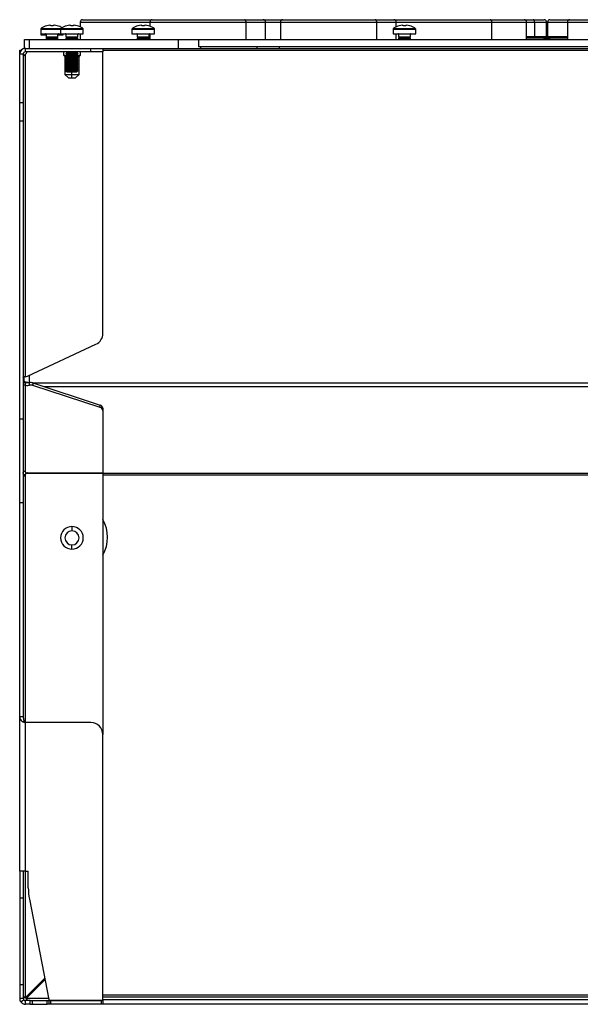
# Model space of a CAD drawing. Header units: millimetres. Extents: x -13 to 1073, y -13 to 852.
# Tile 3 of 18: x 499 to 617, y 97 to 304. Entities that reach past the tile are written whole.
import ezdxf

# ---------------------------------------------------------------- set-up
doc = ezdxf.new("R2010")
doc.units = ezdxf.units.MM

msp = doc.modelspace()

# ---------------------------------------------------------------- linework, layer by layer
at = {"color": 7, "linetype": 'Continuous', "lineweight": 25}
for p, q in [((504.69, 303.07), (504.68, 303.08)), ((505.33, 303.2), (505.53, 303.2)), ((505.53, 303.2), (505.53, 303.07)), ((506.04, 303.07), (506.04, 303.2)), ((506.04, 303.2), (506.23, 303.2)), ((506.88, 303.08), (506.88, 303.07)), ((508.88, 303.07), (508.87, 303.08)), ((509.52, 303.2), (509.71, 303.2)), ((509.71, 303.2), (509.71, 303.07)), ((510.23, 303.07), (510.23, 303.2)), ((510.23, 303.2), (510.42, 303.2)), ((511.07, 303.08), (511.07, 303.07)), ((511.73, 303.85), (511.73, 302.83)), ((512.23, 304.35), (526.87, 304.35)), ((523.88, 303.07), (523.87, 303.08)), ((524.52, 303.2), (524.71, 303.2)), ((524.71, 303.2), (524.71, 303.07)), ((525.23, 303.07), (525.23, 303.2)), ((525.23, 303.2), (525.42, 303.2)), ((526.07, 303.08), (526.07, 303.07)), ((526.37, 303.85), (526.37, 302.98)), ((526.87, 304.35), (546.3, 304.35)), ((546.3, 304.35), (550.24, 304.35)), ((546.63, 300.19), (546.63, 303.85)), ((550.24, 304.35), (554.37, 304.35)), ((550.74, 300.19), (550.74, 303.85)), ((553.87, 303.85), (553.87, 300.19)), ((554.37, 304.35), (573.8, 304.35)), ((573.8, 304.35), (577.74, 304.35)), ((574.13, 300.19), (574.13, 303.85)), ((577.76, 304.35), (598.03, 304.35)), ((578.24, 302.84), (578.24, 303.85)), ((578.88, 303.07), (578.87, 303.08)), ((579.52, 303.2), (579.71, 303.2)), ((579.71, 303.2), (579.71, 303.07)), ((580.23, 303.07), (580.23, 303.2)), ((580.23, 303.2), (580.42, 303.2)), ((581.07, 303.08), (581.07, 303.07)), ((598.03, 304.35), (605.19, 304.35)), ((598.36, 300.19), (598.36, 303.85)), ((605.19, 304.35), (607.05, 304.35)), ((605.69, 300.19), (605.69, 303.85)), ((607.05, 304.35), (609.38, 304.35)), ((607.38, 300.79), (607.38, 303.85)), ((609.88, 300.79), (609.88, 303.85)), ((610.08, 303.85), (610.08, 300.79)), ((610.58, 304.35), (614.76, 304.35)), ((614.26, 303.85), (614.26, 300.19)), ((614.76, 304.35), (642.22, 304.35)), ((503.41, 302.34), (503.41, 301.39)), ((503.41, 301.39), (503.41, 301.19)), ((503.41, 301.39), (507.6, 301.39)), ((503.41, 301.19), (504.53, 301.19)), ((504.53, 301.29), (504.53, 300.74)), ((504.53, 300.74), (504.76, 300.59)), ((504.53, 300.74), (504.53, 300.55)), ((504.53, 300.74), (505.78, 300.74)), ((505.78, 300.74), (507.03, 300.74)), ((506.81, 300.59), (507.03, 300.74)), ((507.03, 300.74), (507.03, 301.29)), ((507.03, 301.19), (508.16, 301.19)), ((507.03, 300.55), (507.03, 300.74)), ((507.6, 302.34), (507.6, 301.39)), ((507.6, 301.39), (512.35, 301.39)), ((508.16, 301.19), (508.16, 301.39)), ((508.72, 301.29), (508.72, 300.74)), ((508.72, 300.74), (508.94, 300.59)), ((508.72, 300.74), (509.97, 300.74)), ((509.97, 300.74), (511.22, 300.74)), ((511, 300.59), (511.22, 300.74)), ((511.22, 300.74), (511.22, 301.29)), ((511.73, 301.39), (511.73, 300.19)), ((512.35, 301.39), (512.35, 302.34)), ((522.6, 302.34), (522.6, 301.39)), ((522.6, 301.39), (527.35, 301.39)), ((523.72, 301.29), (523.72, 300.74)), ((523.72, 300.74), (523.94, 300.59)), ((523.72, 300.74), (524.97, 300.74)), ((524.97, 300.74), (526.22, 300.74)), ((526, 300.59), (526.22, 300.74)), ((526.22, 300.74), (526.22, 301.29)), ((526.37, 301.39), (526.37, 300.19)), ((527.35, 301.39), (527.35, 302.34)), ((577.6, 302.34), (577.6, 301.39)), ((577.6, 301.39), (582.35, 301.39)), ((578.24, 300.19), (578.24, 301.39)), ((578.72, 301.29), (578.72, 300.74)), ((578.72, 300.74), (578.94, 300.59)), ((578.72, 300.74), (579.97, 300.74)), ((579.97, 300.74), (581.22, 300.74)), ((581, 300.59), (581.22, 300.74)), ((581.22, 300.74), (581.22, 301.29)), ((582.35, 301.39), (582.35, 302.34)), ((609.87, 300.74), (610.08, 300.74)), ((609.88, 301.39), (610.08, 301.39)), ((499.98, 298.3), (499.98, 300.19)), ((499.98, 300.19), (500.98, 300.19)), ((500.98, 300.19), (500.98, 298.19)), ((500.98, 300.19), (532.4, 300.19)), ((504.76, 300.59), (504.53, 300.43)), ((504.53, 300.55), (504.62, 300.49)), ((504.53, 300.55), (504.7, 300.55)), ((504.53, 300.43), (504.53, 300.34)), ((504.53, 300.43), (505.78, 300.43)), ((504.53, 300.34), (504.74, 300.19)), ((504.53, 300.34), (505.78, 300.34)), ((504.61, 300.29), (504.53, 300.24)), ((504.53, 300.24), (504.53, 300.19)), ((504.53, 300.24), (504.68, 300.24)), ((504.76, 300.59), (505.78, 300.59)), ((505.78, 300.59), (506.81, 300.59)), ((505.78, 300.43), (507.03, 300.43)), ((505.78, 300.34), (507.03, 300.34)), ((507.03, 300.43), (506.81, 300.59)), ((506.82, 300.19), (507.03, 300.34)), ((506.86, 300.55), (507.03, 300.55)), ((506.89, 300.24), (507.03, 300.24)), ((506.95, 300.49), (507.03, 300.55)), ((507.03, 300.24), (506.96, 300.29)), ((507.03, 300.34), (507.03, 300.43)), ((507.03, 300.19), (507.03, 300.24)), ((508.94, 300.59), (508.72, 300.43)), ((508.72, 300.43), (508.72, 300.34)), ((508.72, 300.43), (509.97, 300.43)), ((508.72, 300.34), (508.93, 300.19)), ((508.72, 300.34), (509.97, 300.34)), ((508.94, 300.59), (509.97, 300.59)), ((509.97, 300.59), (511, 300.59)), ((509.97, 300.43), (511.22, 300.43)), ((509.97, 300.34), (511.22, 300.34)), ((511.22, 300.43), (511, 300.59)), ((511.01, 300.19), (511.22, 300.34)), ((511.22, 300.34), (511.22, 300.43)), ((523.94, 300.59), (523.72, 300.43)), ((523.72, 300.43), (523.72, 300.34)), ((523.72, 300.43), (524.97, 300.43)), ((523.72, 300.34), (523.93, 300.19)), ((523.72, 300.34), (524.97, 300.34)), ((523.94, 300.59), (524.97, 300.59)), ((524.97, 300.59), (526, 300.59)), ((524.97, 300.43), (526.22, 300.43)), ((524.97, 300.34), (526.22, 300.34)), ((526.22, 300.43), (526, 300.59)), ((526.01, 300.19), (526.22, 300.34)), ((526.22, 300.34), (526.22, 300.43)), ((532.4, 298.19), (532.4, 300.19)), ((532.4, 300.19), (536.58, 300.19)), ((536.58, 300.19), (536.58, 298.69)), ((536.58, 300.19), (683.37, 300.19)), ((536.58, 298.69), (683.37, 298.69)), ((537.01, 298.69), (537.01, 298.19)), ((548.94, 298.19), (548.94, 298.69)), ((553.56, 298.69), (553.56, 298.19)), ((578.94, 300.59), (578.72, 300.43)), ((578.72, 300.43), (578.72, 300.34)), ((578.72, 300.43), (579.97, 300.43)), ((578.72, 300.34), (578.93, 300.19)), ((578.72, 300.34), (579.97, 300.34)), ((578.94, 300.59), (579.97, 300.59)), ((579.97, 300.59), (581, 300.59)), ((579.97, 300.43), (581.22, 300.43)), ((579.97, 300.34), (581.22, 300.34)), ((581.22, 300.43), (581, 300.59)), ((581.01, 300.19), (581.22, 300.34)), ((581.22, 300.34), (581.22, 300.43)), ((605.69, 300.54), (607.21, 300.54)), ((607.21, 300.54), (609.63, 300.54)), ((609.38, 300.19), (609.38, 300.54)), ((609.38, 300.43), (609.97, 300.43)), ((609.38, 300.34), (609.97, 300.34)), ((609.77, 300.59), (610.18, 300.59)), ((609.97, 300.43), (610.58, 300.43)), ((609.97, 300.34), (610.58, 300.34)), ((610.33, 300.54), (614.26, 300.54)), ((610.58, 300.19), (610.58, 300.54)), ((498.98, 297.94), (499.31, 297.94)), ((498.98, 297.44), (498.98, 297.94)), ((498.98, 297.12), (498.98, 297.44)), ((498.98, 297.12), (499.73, 297.12)), ((498.98, 286.9), (498.98, 297.12)), ((499.73, 297.12), (499.73, 286.9)), ((500.18, 297.57), (500.18, 298.32)), ((500.2, 298.32), (500.18, 298.32)), ((513.98, 297.57), (500.18, 297.57)), ((500.18, 229.15), (500.18, 297.01)), ((500.2, 298.19), (500.2, 298.32)), ((500.98, 298.19), (500.2, 298.19)), ((532.4, 298.19), (500.98, 298.19)), ((508.2, 297.57), (508.2, 296.85)), ((508.2, 296.85), (508.48, 296.57)), ((508.2, 296.85), (508.77, 296.85)), ((508.72, 296.74), (511.22, 296.74)), ((508.73, 297.54), (508.73, 297.57)), ((508.73, 297.54), (511.21, 297.54)), ((508.73, 297.23), (511.21, 297.23)), ((508.73, 297.14), (508.73, 297.23)), ((508.73, 297.14), (511.21, 297.14)), ((508.73, 296.83), (511.21, 296.83)), ((508.94, 296.59), (508.93, 296.58)), ((508.94, 296.59), (511, 296.59)), ((509.03, 297.39), (510.91, 297.39)), ((509.03, 296.99), (510.91, 296.99)), ((511.01, 296.57), (511, 296.59)), ((511.17, 296.85), (511.76, 296.85)), ((511.21, 297.57), (511.21, 297.54)), ((511.21, 297.23), (511.21, 297.14)), ((511.48, 296.57), (511.76, 296.85)), ((511.76, 296.85), (511.76, 297.57)), ((513.98, 297.57), (513.98, 298.19)), ((516.48, 297.57), (513.98, 297.57)), ((516.48, 298.19), (516.48, 297.57)), ((516.48, 297.94), (703.48, 297.94)), ((516.48, 238.24), (516.48, 297.57)), ((537.01, 298.19), (532.4, 298.19)), ((548.94, 298.19), (537.01, 298.19)), ((553.56, 298.19), (548.94, 298.19)), ((666.4, 298.19), (553.56, 298.19)), ((508.48, 296.57), (508.48, 292.82)), ((508.48, 296.57), (508.92, 296.57)), ((508.93, 296.58), (508.72, 296.43)), ((508.72, 296.43), (508.72, 296.34)), ((508.72, 296.43), (511.22, 296.43)), ((508.72, 296.34), (508.94, 296.19)), ((508.72, 296.34), (511.22, 296.34)), ((508.94, 296.19), (508.72, 296.03)), ((508.72, 296.03), (508.72, 295.94)), ((508.72, 296.03), (511.22, 296.03)), ((508.72, 295.94), (508.94, 295.79)), ((508.72, 295.94), (511.22, 295.94)), ((508.94, 295.79), (508.72, 295.63)), ((508.72, 295.63), (508.72, 295.54)), ((508.72, 295.63), (511.22, 295.63)), ((508.72, 295.54), (508.94, 295.39)), ((508.72, 295.54), (511.22, 295.54)), ((508.94, 295.39), (508.72, 295.23)), ((508.72, 295.23), (508.72, 295.14)), ((508.72, 295.23), (511.22, 295.23)), ((508.72, 295.14), (508.94, 294.99)), ((508.72, 295.14), (511.22, 295.14)), ((508.94, 294.99), (508.72, 294.83)), ((508.72, 294.83), (508.72, 294.74)), ((508.72, 294.83), (511.22, 294.83)), ((508.72, 294.74), (508.94, 294.59)), ((508.72, 294.74), (511.22, 294.74)), ((508.94, 294.59), (508.72, 294.43)), ((508.94, 296.19), (511, 296.19)), ((508.94, 295.79), (511, 295.79)), ((508.94, 295.39), (511, 295.39)), ((508.94, 294.99), (511, 294.99)), ((508.94, 294.59), (511, 294.59)), ((511, 296.19), (511.22, 296.34)), ((511.22, 296.03), (511, 296.19)), ((511, 295.79), (511.22, 295.94)), ((511.22, 295.63), (511, 295.79)), ((511, 295.39), (511.22, 295.54)), ((511.22, 295.23), (511, 295.39)), ((511, 294.99), (511.22, 295.14)), ((511.22, 294.83), (511, 294.99)), ((511, 294.59), (511.22, 294.74)), ((511.22, 294.43), (511, 294.59)), ((511.22, 296.43), (511.01, 296.57)), ((511.02, 296.57), (511.48, 296.57)), ((511.22, 296.34), (511.22, 296.43)), ((511.22, 295.94), (511.22, 296.03)), ((511.22, 295.54), (511.22, 295.63)), ((511.22, 295.14), (511.22, 295.23)), ((511.22, 294.74), (511.22, 294.83)), ((511.48, 292.82), (511.48, 296.57)), ((508.48, 292.82), (509.23, 292.07)), ((508.48, 292.82), (509.98, 292.82)), ((508.72, 294.43), (508.72, 294.34)), ((508.72, 294.43), (511.22, 294.43)), ((508.72, 294.34), (508.94, 294.19)), ((508.72, 294.34), (511.22, 294.34)), ((508.94, 294.19), (508.72, 294.03)), ((508.72, 294.03), (508.72, 293.94)), ((508.72, 294.03), (511.22, 294.03)), ((508.72, 293.94), (508.94, 293.79)), ((508.72, 293.94), (511.22, 293.94)), ((508.94, 293.79), (508.72, 293.63)), ((508.72, 293.63), (508.72, 293.54)), ((508.72, 293.63), (511.22, 293.63)), ((508.72, 293.54), (508.94, 293.39)), ((508.72, 293.54), (511.22, 293.54)), ((508.94, 294.19), (511, 294.19)), ((508.94, 293.79), (511, 293.79)), ((508.94, 293.39), (511, 293.39)), ((509.98, 292.82), (509.98, 293.39)), ((509.98, 292.82), (511.48, 292.82)), ((509.98, 292.07), (509.98, 292.82)), ((510.73, 292.07), (511.48, 292.82)), ((511, 294.19), (511.22, 294.34)), ((511.22, 294.03), (511, 294.19)), ((511, 293.79), (511.22, 293.94)), ((511.22, 293.63), (511, 293.79)), ((511, 293.39), (511.22, 293.54)), ((511.22, 294.34), (511.22, 294.43)), ((511.22, 293.94), (511.22, 294.03)), ((511.22, 293.54), (511.22, 293.63)), ((509.23, 292.07), (509.98, 292.07)), ((509.98, 292.07), (510.73, 292.07)), ((498.98, 286.9), (499.73, 286.9)), ((498.98, 282.96), (498.98, 286.9)), ((499.73, 286.9), (499.73, 282.96)), ((499.73, 282.96), (498.98, 282.96)), ((498.98, 220.27), (498.98, 282.96)), ((499.73, 282.96), (499.73, 220.27)), ((500.62, 229.25), (515.03, 235.97)), ((499.85, 229.15), (499.85, 228.22)), ((499.85, 228.22), (499.85, 227.87)), ((500.18, 227.34), (500.18, 227.87)), ((500.18, 209.07), (500.18, 227.34)), ((500.6, 227.91), (500.6, 227.85)), ((501.06, 227.35), (501.06, 227.88)), ((501.73, 227.84), (501.73, 227.31)), ((501.73, 227.84), (515.9, 223.17)), ((515.9, 222.64), (501.73, 227.31)), ((515.9, 222.64), (515.9, 223.17)), ((516.48, 222.53), (516.48, 222)), ((516.48, 222), (516.48, 208.88)), ((498.98, 220.27), (499.73, 220.27)), ((498.98, 202.6), (498.98, 220.27)), ((499.73, 220.27), (499.73, 202.6)), ((500.1, 208.44), (499.73, 208.44)), ((500.27, 208.88), (516.48, 208.88)), ((500.27, 208.83), (516.48, 208.83)), ((516.48, 208.83), (516.48, 153.79)), ((516.48, 208.8), (703.48, 208.8)), ((516.48, 208.44), (703.48, 208.44)), ((498.98, 157.49), (498.98, 202.6)), ((499.73, 202.6), (498.98, 202.6)), ((499.73, 202.6), (499.73, 157.49)), ((509.98, 197.57), (509.98, 196.67)), ((509.98, 192.82), (509.98, 193.72)), ((498.98, 124.97), (498.98, 157.49)), ((499.73, 157.49), (498.98, 157.49)), ((499.47, 156.52), (499.91, 156.52)), ((499.82, 156.36), (500.04, 156.36)), ((499.98, 156.32), (500.1, 156.32)), ((500.18, 124.97), (500.18, 156.29)), ((513.98, 156.29), (500.18, 156.29)), ((516.48, 98.02), (516.48, 153.79)), ((500.18, 124.97), (498.98, 124.97)), ((498.98, 124.97), (498.98, 119.38)), ((499.73, 124.97), (499.73, 119.38)), ((500.18, 124.97), (500.78, 124.97)), ((500.78, 121.48), (500.78, 124.97)), ((498.98, 119.38), (499.73, 119.38)), ((498.98, 119.38), (498.98, 101.09)), ((499.73, 119.38), (499.73, 101.09)), ((501.01, 119.08), (505.14, 97.97)), ((500.18, 98.35), (504.27, 102.43)), ((504.32, 102.14), (500.35, 98.17)), ((498.98, 101.09), (499.73, 101.09)), ((498.98, 101.09), (498.98, 98.17)), ((499.73, 101.09), (499.73, 98.17)), ((499.73, 98.17), (498.98, 98.17)), ((499.2, 97.47), (499.81, 97.91)), ((500.08, 98.34), (500.14, 98.34)), ((500.18, 96.97), (500.18, 97.72)), ((501.18, 97.72), (500.18, 97.72)), ((500.63, 98.44), (500.28, 98.44)), ((500.35, 98.07), (500.35, 98.13)), ((500.78, 98.94), (501.13, 98.94)), ((501.18, 96.97), (501.18, 97.72)), ((501.18, 97.72), (501.65, 97.72)), ((501.65, 96.97), (501.65, 97.72)), ((501.65, 97.72), (504.73, 97.72)), ((504.73, 96.97), (504.73, 97.72)), ((504.73, 97.72), (505.2, 97.72)), ((505.2, 96.97), (505.2, 97.72)), ((505.2, 97.72), (505.45, 97.72)), ((516.23, 97.77), (505.38, 97.77)), ((505.45, 97.72), (505.45, 96.97)), ((505.45, 97.72), (516.23, 97.72)), ((516.23, 96.97), (516.23, 97.72)), ((516.23, 97.72), (516.48, 97.72)), ((516.48, 98.94), (703.48, 98.94)), ((703.48, 98.44), (516.48, 98.44)), ((516.48, 97.72), (516.48, 98.02)), ((516.48, 97.72), (516.48, 96.97)), ((516.48, 97.72), (516.48, 96.97)), ((516.48, 97.72), (516.48, 97.72)), ((501.18, 96.97), (500.18, 96.97)), ((501.18, 96.97), (501.65, 96.97)), ((501.65, 96.97), (504.73, 96.97)), ((501.82, 97.07), (502.35, 96.94)), ((505.2, 96.97), (504.73, 96.97)), ((505.45, 96.97), (505.2, 96.97)), ((516.23, 96.97), (505.45, 96.97)), ((516.48, 96.97), (516.23, 96.97)), ((516.48, 96.97), (516.48, 96.97)), ((703.43, 96.94), (516.52, 96.94))]:
    msp.add_line(p, q, dxfattribs=at)
at = {"color": 8, "linetype": 'Continuous', "lineweight": 25}
for p, q in [((511.73, 303.85), (526.37, 303.85)), ((526.37, 303.85), (546.63, 303.85)), ((546.63, 303.85), (550.74, 303.85)), ((550.74, 303.85), (553.87, 303.85)), ((553.87, 303.85), (574.13, 303.85)), ((574.13, 303.85), (578.24, 303.85)), ((578.24, 303.85), (598.36, 303.85)), ((598.36, 303.85), (605.69, 303.85)), ((605.69, 303.85), (607.38, 303.85)), ((607.38, 303.85), (609.88, 303.85)), ((610.08, 303.85), (614.26, 303.85)), ((614.26, 303.85), (641.72, 303.85)), ((503.41, 302.34), (507.6, 302.34)), ((503.51, 302.52), (507.69, 302.52)), ((507.03, 301.29), (504.53, 301.29)), ((507.6, 302.34), (512.35, 302.34)), ((507.69, 302.52), (512.25, 302.52)), ((511.22, 301.29), (508.72, 301.29)), ((522.6, 302.34), (527.35, 302.34)), ((522.69, 302.52), (527.25, 302.52)), ((526.22, 301.29), (523.72, 301.29)), ((577.6, 302.34), (582.35, 302.34)), ((577.69, 302.52), (582.25, 302.52)), ((581.22, 301.29), (578.72, 301.29)), ((605.69, 300.79), (607.38, 300.79)), ((607.38, 300.79), (609.88, 300.79)), ((609.88, 302.52), (610.08, 302.52)), ((609.88, 302.34), (610.08, 302.34)), ((610.08, 301.29), (609.88, 301.29)), ((610.08, 300.79), (614.26, 300.79)), ((499.02, 297.44), (498.98, 297.44)), ((500.98, 229.42), (500.98, 227.82)), ((501.8, 227.82), (718.16, 227.82)), ((715.74, 227.02), (504.21, 227.02)), ((500.18, 156.29), (500.18, 208.56)), ((500.98, 208.88), (500.98, 208.83)), ((500.18, 98.35), (500.18, 124.97)), ((505.1, 98.17), (500.35, 98.17)), ((516.48, 97.94), (703.48, 97.94))]:
    msp.add_line(p, q, dxfattribs=at)
at = {"color": 7, "linetype": 'Continuous', "lineweight": 25, "flags": 128}
for points in [[(546.63, 303.85), (546.62, 303.94), (546.6, 304.04), (546.57, 304.12), (546.53, 304.2), (546.48, 304.26), (546.42, 304.31), (546.36, 304.34), (546.3, 304.35)], [(574.13, 303.85), (574.12, 303.94), (574.1, 304.04), (574.07, 304.12), (574.03, 304.2), (573.98, 304.26), (573.92, 304.31), (573.86, 304.34), (573.8, 304.35)], [(598.36, 303.85), (598.35, 303.94), (598.33, 304.04), (598.3, 304.12), (598.26, 304.2), (598.21, 304.26), (598.15, 304.31), (598.09, 304.34), (598.03, 304.35)], [(607.38, 303.85), (607.37, 303.94), (607.36, 304.04), (607.32, 304.12), (607.28, 304.2), (607.23, 304.26), (607.18, 304.31), (607.11, 304.34), (607.05, 304.35)], [(607.21, 300.54), (607.25, 300.54), (607.28, 300.56), (607.31, 300.58), (607.33, 300.61), (607.35, 300.65), (607.37, 300.69), (607.38, 300.74), (607.38, 300.79)], [(499.98, 298.33), (499.97, 298.33), (499.84, 298.27)]]:
    msp.add_lwpolyline(points, dxfattribs=at)
at = {"color": 7, "linetype": 'Continuous', "lineweight": 25}
for centre, radius, start, end in [((505.78, 299.24), 4, 105.9373, 124.7179), ((505.78, 299.24), 3.99, 96.4808, 105.9151), ((505.78, 298.69), 4.39, 86.6394, 93.3606), ((505.78, 299.24), 3.99, 74.0849, 83.5192), ((505.78, 299.24), 4, 58.4369, 74.0627), ((509.97, 299.24), 4, 105.9373, 124.7179), ((509.97, 299.24), 3.99, 96.4808, 105.9151), ((509.97, 298.69), 4.39, 86.6394, 93.3606), ((509.97, 299.24), 3.99, 74.0849, 83.5192), ((509.97, 299.24), 4, 55.2821, 74.0627), ((512.23, 303.85), 0.5, 90, 180), ((524.97, 299.24), 4, 105.9373, 124.7179), ((524.97, 299.24), 3.99, 96.4808, 105.9151), ((524.97, 298.69), 4.39, 86.6394, 93.3606), ((524.97, 299.24), 3.99, 74.0849, 83.5192), ((524.97, 299.24), 4, 55.2821, 74.0627), ((526.87, 303.85), 0.5, 90, 180), ((550.24, 303.85), 0.5, 0, 90), ((554.37, 303.85), 0.5, 90, 180), ((579.97, 299.24), 4, 105.9373, 124.7179), ((577.74, 303.85), 0.5, 0, 90), ((579.97, 299.24), 3.99, 96.4808, 105.9151), ((579.97, 298.69), 4.39, 86.6394, 93.3606), ((579.97, 299.24), 3.99, 74.0849, 83.5192), ((579.97, 299.24), 4, 55.2821, 74.0627), ((605.19, 303.85), 0.5, 0, 90), ((609.38, 303.85), 0.5, 0, 90), ((609.97, 298.69), 4.39, 88.5702, 91.2472), ((610.58, 303.85), 0.5, 90, 180), ((614.76, 303.85), 0.5, 90, 180), ((503.63, 302.34), 0.225, 124.7179, 180), ((504.43, 301.29), 0.1, 0, 90), ((504.43, 301.09), 0.1, 0, 90), ((507.13, 301.29), 0.1, 90, 180), ((507.13, 301.09), 0.1, 90, 180), ((507.82, 302.34), 0.225, 124.7179, 180), ((508.62, 301.29), 0.1, 0, 90), ((511.32, 301.29), 0.1, 90, 180), ((512.12, 302.34), 0.225, 0, 55.2821), ((522.82, 302.34), 0.225, 124.7179, 180), ((523.62, 301.29), 0.1, 0, 90), ((526.32, 301.29), 0.1, 90, 180), ((527.12, 302.34), 0.225, 0, 55.2821), ((577.82, 302.34), 0.225, 124.7179, 180), ((578.62, 301.29), 0.1, 0, 90), ((581.32, 301.29), 0.1, 90, 180), ((582.12, 302.34), 0.225, 0, 55.2821), ((609.63, 300.79), 0.25, 270, 0), ((610.33, 300.79), 0.25, 180, 270), ((500.18, 297.12), 1.2, 90, 180), ((500.18, 297.12), 0.45, 90, 180), ((499.53, 297.77), 1, 310.3875, 348.5827), ((513.98, 238.24), 2.5, 295, 0), ((500.19, 230.15), 1, 269.1012, 295), ((501.31, 226.53), 1.38, 72.1536, 100.3446), ((501.31, 226), 1.38, 72.1536, 100.3446), ((515.74, 222.45), 0.74, 6.3675, 77.6673), ((515.74, 221.92), 0.74, 6.3675, 77.6673), ((499.84, 208.78), 0.441, 12.4312, 40.2616), ((499.53, 208.94), 0.75, 329.7617, 351.6392), ((509.98, 195.19), 2.38, 90, 270), ((509.98, 195.19), 2.38, 270, 90), ((509.98, 195.32), 7.5, 330.0736, 29.9264), ((509.98, 195.19), 1.48, 90, 270), ((509.98, 195.19), 1.48, 270, 90), ((513.98, 153.79), 2.5, 0, 90), ((513.28, 121.48), 12.5, 180, 191.0649), ((500.18, 98.17), 0.45, 215.6853, 270), ((505.38, 98.02), 0.25, 191.0649, 270), ((516.23, 98.02), 0.25, 270, 0), ((500.18, 98.17), 1.2, 215.6853, 270)]:
    msp.add_arc(centre, radius, start, end, dxfattribs=at)
for points, knots in [([(500.18, 297.01), (500.16, 296.99), (500.14, 296.95), (500.1, 296.9), (500.06, 296.86), (500.02, 296.83), (499.98, 296.8), (499.95, 296.78), (499.92, 296.76), (499.89, 296.75), (499.85, 296.75), (499.8, 296.77), (499.76, 296.82), (499.73, 296.9), (499.73, 296.97), (499.73, 297.01)], [0, 0, 0, 0, 0.075882, 0.145781, 0.20994, 0.268675, 0.322399, 0.37165, 0.417123, 0.459701, 0.500456, 0.59299, 0.702853, 0.837203, 1, 1, 1, 1]), ([(500.18, 297.01), (500.1, 296.97), (499.95, 296.89), (499.8, 296.84), (499.73, 296.82)], [0, 0, 0, 0, 0.546185, 1, 1, 1, 1]), ([(499.73, 228.95), (499.73, 228.96), (499.73, 228.99), (499.74, 229.02), (499.75, 229.05), (499.76, 229.08), (499.78, 229.1), (499.8, 229.12), (499.83, 229.14), (499.86, 229.15), (499.89, 229.17), (499.92, 229.17), (499.95, 229.18), (499.99, 229.18), (500.03, 229.18), (500.05, 229.18), (500.06, 229.18)], [0, 0, 0, 0, 0.090058, 0.176579, 0.259678, 0.339487, 0.416154, 0.489846, 0.560752, 0.629082, 0.695073, 0.758987, 0.821112, 0.881761, 0.941271, 1, 1, 1, 1]), ([(500.78, 227.86), (500.7, 227.88), (500.48, 227.93), (500.16, 228.02), (499.9, 228.12), (499.87, 228.19), (499.85, 228.22)], [0, 0, 0, 0, 0.1553102, 0.4368734, 0.7184367, 1, 1, 1, 1]), ([(500.18, 227.87), (500.09, 227.88), (499.94, 227.88), (499.79, 227.86), (499.73, 227.85)], [0, 0, 0, 0, 0.540059, 1, 1, 1, 1]), ([(500.18, 227.34), (500.16, 227.34), (500.13, 227.35), (500.08, 227.36), (500.04, 227.36), (500, 227.37), (499.96, 227.37), (499.92, 227.37), (499.88, 227.36), (499.85, 227.36), (499.82, 227.36), (499.8, 227.35), (499.78, 227.35), (499.76, 227.35), (499.74, 227.34), (499.73, 227.34), (499.73, 227.34), (499.73, 227.34), (499.73, 227.33)], [0, 0, 0, 0, 0.058962, 0.118113, 0.177518, 0.23724, 0.297342, 0.357885, 0.418929, 0.480534, 0.542755, 0.605649, 0.669268, 0.733665, 0.79889, 0.86499, 0.932012, 1, 1, 1, 1]), ([(501.06, 227.88), (500.95, 227.86), (500.81, 227.85), (500.51, 227.85), (500.34, 227.86), (500.18, 227.87)], [0, 0, 0, 0, 0.5, 0.5, 1, 1, 1, 1]), ([(500.18, 227.34), (500.34, 227.33), (500.51, 227.32), (500.81, 227.32), (500.95, 227.33), (501.06, 227.35)], [0, 0, 0, 0, 0.5, 0.5, 1, 1, 1, 1]), ([(499.73, 208.75), (499.73, 208.77), (499.73, 208.82), (499.73, 208.9), (499.74, 208.96), (499.75, 209.02), (499.76, 209.08), (499.78, 209.13), (499.8, 209.17), (499.83, 209.21), (499.87, 209.25), (499.92, 209.27), (500, 209.26), (500.06, 209.22), (500.13, 209.16), (500.16, 209.1), (500.18, 209.07)], [0, 0, 0, 0, 0.076928, 0.146892, 0.210316, 0.267766, 0.320004, 0.368041, 0.41317, 0.456945, 0.501059, 0.578659, 0.660236, 0.754248, 0.866373, 1, 1, 1, 1]), ([(500.18, 208.56), (500.11, 208.51), (499.97, 208.4), (499.81, 208.3), (499.73, 208.28), (499.73, 208.28)], [0, 0, 0, 0, 0.49284, 0.962796, 1, 1, 1, 1]), ([(500.18, 208.56), (500.15, 208.51), (500.11, 208.41), (500.03, 208.29), (499.95, 208.22), (499.9, 208.19), (499.87, 208.19), (499.86, 208.19)], [0, 0, 0, 0, 0.335778, 0.602908, 0.815083, 0.908925, 1, 1, 1, 1]), ([(500.82, 208.83), (500.77, 208.83), (500.7, 208.84), (500.65, 208.87), (500.64, 208.88)], [0, 0, 0, 0, 0.842528, 1, 1, 1, 1]), ([(498.98, 157.49), (498.98, 157.28), (499.04, 157.09), (499.22, 156.76), (499.34, 156.63), (499.47, 156.52)], [0, 0, 0, 0, 0.5, 0.5, 1, 1, 1, 1]), ([(499.73, 157.49), (499.73, 157.45), (499.73, 157.37), (499.74, 157.25), (499.75, 157.13), (499.76, 157.03), (499.78, 156.93), (499.81, 156.83), (499.83, 156.74), (499.86, 156.66), (499.88, 156.59), (499.9, 156.54), (499.91, 156.52)], [0, 0, 0, 0, 0.128763, 0.251101, 0.367021, 0.476535, 0.579656, 0.676397, 0.766777, 0.850818, 0.928547, 1, 1, 1, 1]), ([(499.73, 98.44), (499.77, 98.43), (499.88, 98.41), (500, 98.36), (500.08, 98.34)], [0, 0, 0, 0, 0.350525, 1, 1, 1, 1]), ([(499.86, 98.5), (499.88, 98.5), (499.91, 98.5), (499.98, 98.47), (500.06, 98.41), (500.11, 98.36), (500.14, 98.34)], [0, 0, 0, 0, 0.153757, 0.401166, 0.679595, 1, 1, 1, 1]), ([(500.35, 98.13), (500.36, 98.12), (500.39, 98.09), (500.42, 98.05), (500.45, 98.01), (500.48, 97.97), (500.49, 97.93), (500.51, 97.9), (500.51, 97.86), (500.51, 97.83), (500.51, 97.81), (500.49, 97.78), (500.47, 97.76), (500.45, 97.75), (500.42, 97.73), (500.38, 97.73), (500.34, 97.72), (500.31, 97.72), (500.29, 97.72)], [0, 0, 0, 0, 0.075145, 0.145074, 0.210251, 0.271244, 0.32875, 0.383597, 0.436737, 0.489217, 0.542119, 0.596506, 0.653352, 0.713514, 0.777718, 0.846559, 0.920523, 1, 1, 1, 1]), ([(500.35, 98.07), (500.37, 97.99), (500.41, 97.88), (500.44, 97.78), (500.45, 97.75)], [0, 0, 0, 0, 0.693699, 1, 1, 1, 1])]:
    msp.add_open_spline(points, degree=3, knots=knots, dxfattribs=at)
for points in [[(508.72, 296.74), (508.72, 296.77), (508.72, 296.8), (508.73, 296.83)], [(508.72, 296.74), (508.79, 296.69), (508.87, 296.64), (508.94, 296.59)], [(508.73, 297.54), (508.82, 297.49), (508.92, 297.44), (509.03, 297.39)], [(509.03, 297.39), (508.92, 297.34), (508.82, 297.28), (508.73, 297.23)], [(508.73, 297.14), (508.82, 297.09), (508.92, 297.04), (509.03, 296.99)], [(508.77, 296.85), (508.75, 296.84), (508.74, 296.84), (508.73, 296.83)], [(509.03, 296.99), (508.94, 296.94), (508.85, 296.9), (508.77, 296.85)], [(510.91, 297.39), (511.01, 297.44), (511.11, 297.49), (511.21, 297.54)], [(511.21, 297.23), (511.11, 297.28), (511.01, 297.34), (510.91, 297.39)], [(510.91, 296.99), (511.01, 297.04), (511.11, 297.09), (511.21, 297.14)], [(511.17, 296.85), (511.09, 296.9), (511, 296.94), (510.91, 296.99)], [(511, 296.59), (511.07, 296.64), (511.15, 296.69), (511.22, 296.74)], [(511.21, 296.83), (511.2, 296.84), (511.19, 296.84), (511.17, 296.85)], [(511.21, 296.83), (511.22, 296.8), (511.22, 296.77), (511.22, 296.74)], [(500.06, 229.18), (500.1, 229.17), (500.14, 229.16), (500.18, 229.15)], [(499.47, 156.52), (499.58, 156.47), (499.7, 156.41), (499.82, 156.36)], [(499.82, 156.36), (499.87, 156.35), (499.93, 156.34), (499.98, 156.32)], [(499.91, 156.52), (499.95, 156.47), (500, 156.41), (500.04, 156.36)], [(499.98, 156.32), (500.05, 156.31), (500.11, 156.3), (500.18, 156.29)], [(500.04, 156.36), (500.06, 156.35), (500.08, 156.34), (500.1, 156.32)], [(498.98, 98.17), (498.98, 97.92), (499.06, 97.67), (499.2, 97.47)], [(499.73, 98.17), (499.73, 98.08), (499.76, 97.98), (499.81, 97.91)], [(500.14, 98.34), (500.15, 98.34), (500.17, 98.34), (500.18, 98.35)], [(500.35, 98.17), (500.35, 98.16), (500.35, 98.14), (500.35, 98.13)]]:
    msp.add_open_spline(points, degree=3, dxfattribs=at)

doc.saveas('drawing.dxf')
